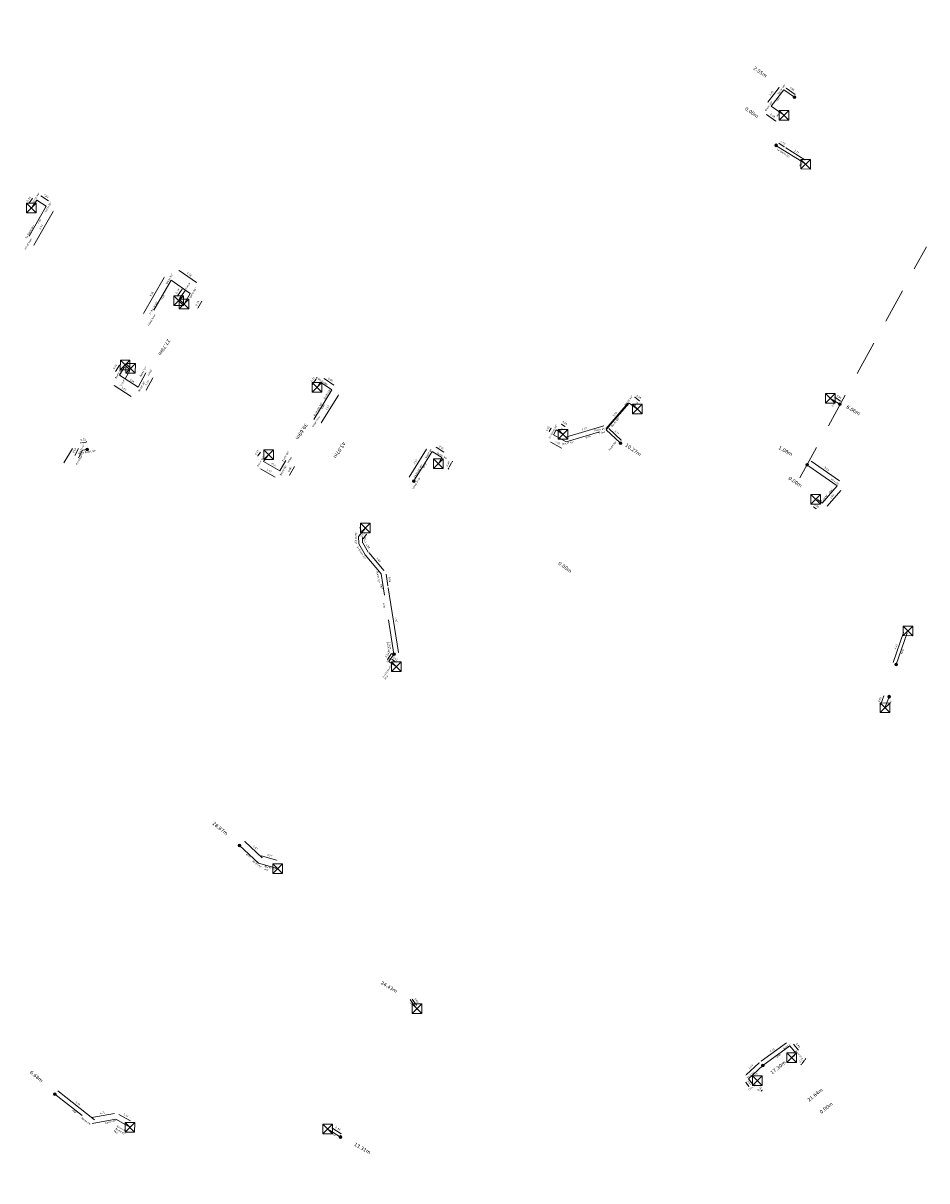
# Model space of a CAD drawing. Header units: inches. Extents: x 0 to 191500, y 0 to 342750.
# Tile 138 of 256: x 187051 to 187116, y 331186 to 331270. Entities that reach past the tile are written whole.
import ezdxf

# ---------------------------------------------------------------- set-up
doc = ezdxf.new("R2010")
doc.units = ezdxf.units.IN
doc.header["$MEASUREMENT"] = 0
doc.linetypes.add('RI-HWA_KOLKAANSLUITING', pattern=[4.3, 2.5, -1.8])
doc.linetypes.add('RI-VWA_HUISAANSLUITING', pattern=[6.1, 2.5, -1.8, 0, -1.8])
doc.layers.get('0').update_dxf_attribs({"lineweight": 20})
for name, color, linetype, lineweight in [('ECW', 150, 'Continuous', 20), ('N-WE-RI-HWA-MAATVOERING-T25', 151, 'Continuous', 20), ('N-WE-RI-HWA_KOLK-S', 150, 'Continuous', 20), ('N-WE-RI-HWA_KOLKAANSLUITING_PVC_160-G', 150, 'RI-HWA_KOLKAANSLUITING', 20), ('N-WE-RI-INLAAT', 7, 'Continuous', 20), ('N-WE-RI-VWA_HUISAANSLUITING', 20, 'RI-VWA_HUISAANSLUITING', 20), ('Tekst algemeen', 7, 'Continuous', 20)]:
    doc.layers.add(name, color=color, linetype=linetype, lineweight=lineweight)
doc.styles.add('CT_m_1_100_2.5mm', font='verdana.ttf', dxfattribs={"height": 0.25})
doc.styles.add('CT_m_1_50_2.5mm', font='verdana.ttf', dxfattribs={"height": 0.125})
picture_1 = doc.add_image_def('image1.ecw', size_in_pixel=(220000, 285000))

# ---------------------------------------------------------------- blocks, each defined once
blk = doc.blocks.new('A$C2C270354')
h = blk.add_hatch(color=256)
h.dxf.hatch_style = 1
edge = h.paths.add_edge_path()
edge.add_arc((0, 0), 0.1, 0, 360)
blk.add_circle((0, 0), 0.1)

msp = doc.modelspace()

# ---------------------------------------------------------------- linework, layer by layer
at = {"layer": 'N-WE-RI-HWA-MAATVOERING-T25'}
for p, q in [((187104.2696, 331264.26148), (187105.09033, 331265.31712)), ((187106.25059, 331264.81581), (187105.59451, 331265.26839)), ((187104.84916, 331262.89111), (187104.1717, 331263.37586)), ((187105.06811, 331261.29854), (187105.45599, 331261.04127)), ((187105.57247, 331260.95592), (187106.94691, 331260.09342)), ((187052.34534, 331257.13819), (187051.7821, 331257.50012)), ((187050.95067, 331256.99032), (187051.18344, 331257.31715)), ((187051.27093, 331253.92803), (187052.67682, 331256.37573)), ((187059.19689, 331249.00012), (187060.69554, 331251.60948)), ((187061.76524, 331252.10932), (187063.02633, 331251.23586)), ((187061.65956, 331250.27249), (187061.99796, 331250.76044)), ((187063.40302, 331249.88601), (187063.11509, 331249.38839)), ((187057.46489, 331245.28482), (187057.17735, 331244.81875)), ((187059.39892, 331243.46776), (187059.87736, 331244.35119)), ((187071.65682, 331244.26735), (187071.48251, 331244.01418)), ((187071.69935, 331244.32912), (187071.74189, 331244.39089)), ((187072.93917, 331243.83735), (187072.24303, 331244.30667)), ((187057.07276, 331243.79802), (187058.30485, 331243.01875)), ((187071.43998, 331243.95241), (187071.39744, 331243.89063)), ((187072.03416, 331241.10549), (187073.27186, 331243.11316)), ((187092.60851, 331240.70097), (187094.16519, 331242.52683)), ((187094.66435, 331242.95677), (187095.01019, 331242.7)), ((187109.10591, 331242.96011), (187109.52657, 331242.68824)), ((187088.62371, 331240.7231), (187088.49742, 331240.48822)), ((187089.37649, 331241.02516), (187089.61929, 331240.85824)), ((187092.44021, 331240.90549), (187089.69396, 331240.08636)), ((187092.79679, 331240.69531), (187093.69753, 331239.8664)), ((187054.51422, 331239.25374), (187054.24422, 331238.7557)), ((187054.68327, 331239.67094), (187054.65362, 331239.66635)), ((187055.04025, 331239.72615), (187054.71292, 331239.67552)), ((187055.0699, 331239.73074), (187055.09955, 331239.73532)), ((187078.38091, 331237.19283), (187079.62471, 331239.2104)), ((187080.32304, 331239.34944), (187080.88896, 331238.98869)), ((187089.38898, 331239.29072), (187088.59872, 331239.72099)), ((187067.44431, 331238.73363), (187067.63946, 331238.98971)), ((187081.26993, 331237.9014), (187081.44061, 331238.21458)), ((187081.4765, 331238.28043), (187081.51239, 331238.34629)), ((187107.39576, 331238.35524), (187109.44489, 331236.91845)), ((187068.70091, 331237.19334), (187067.64393, 331237.79495)), ((187070.09551, 331237.95327), (187069.74549, 331237.33685)), ((187081.23404, 331237.83555), (187081.19815, 331237.76969)), ((187108.55182, 331235.10589), (187109.54723, 331236.22988)), ((187107.57888, 331235.05432), (187107.77357, 331234.90469)), ((187075.01917, 331232.46025), (187074.99975, 331232.84077)), ((187075.42955, 331231.77031), (187075.03567, 331232.44914)), ((187075.05089, 331232.74161), (187075.30932, 331233.06741)), ((187076.54867, 331230.45874), (187075.49271, 331231.72552)), ((187076.8427, 331229.35069), (187076.71002, 331230.18301)), ((187077.60609, 331224.54593), (187076.86321, 331229.20211)), ((187113.32231, 331223.81697), (187114.08037, 331225.96826)), ((187077.10048, 331224.45223), (187076.81381, 331224.03584)), ((187077.13138, 331224.04834), (187077.42201, 331223.83275)), ((187112.65978, 331221.40025), (187112.41518, 331220.73806)), ((187066.51647, 331210.9019), (187067.77333, 331209.72135)), ((187067.72786, 331209.85199), (187068.81036, 331209.5506)), ((187078.90772, 331199.0691), (187078.59443, 331199.50931)), ((187103.79725, 331195.03025), (187105.62626, 331196.35827)), ((187106.13603, 331196.26362), (187106.47721, 331195.84036)), ((187103.64603, 331194.91708), (187102.71339, 331194.04829)), ((187106.69561, 331194.8194), (187106.64821, 331194.76127)), ((187106.92644, 331195.10246), (187106.74301, 331194.87752)), ((187106.97384, 331195.16058), (187107.02123, 331195.21871)), ((187102.67669, 331193.50986), (187102.91392, 331193.20095)), ((187053.00626, 331192.88747), (187055.67295, 331190.80738)), ((187103.78918, 331192.86293), (187103.8744, 331192.94911)), ((187055.45694, 331190.97942), (187057.09341, 331191.26945)), ((187057.42863, 331191.19149), (187058.2651, 331190.72477)), ((187072.80466, 331190.21473), (187073.47564, 331189.80068))]:
    msp.add_line(p, q, dxfattribs=at)
for points in [[(187105.08046, 331265.32479), (187105.1002, 331265.30944), (187105.13636, 331265.37633)], [(187105.6016, 331265.27867), (187105.58741, 331265.2581), (187105.53277, 331265.31097)], [(187104.25973, 331264.26915), (187104.27947, 331264.2538), (187104.22357, 331264.20227)], [(187106.25769, 331264.8261), (187106.24349, 331264.80553), (187106.31233, 331264.77323)], [(187104.17897, 331263.38602), (187104.16443, 331263.36569), (187104.11071, 331263.4195)], [(187104.85644, 331262.90127), (187104.84189, 331262.88094), (187104.91016, 331262.84747)], [(187105.07502, 331261.30896), (187105.0612, 331261.28812), (187105.00561, 331261.33999)], [(187105.4629, 331261.05168), (187105.44908, 331261.03085), (187105.5185, 331260.99981)], [(187105.57911, 331260.96651), (187105.56583, 331260.94533), (187105.50894, 331260.99579)], [(187106.95355, 331260.10401), (187106.94026, 331260.08284), (187107.01044, 331260.05356)], [(187051.78886, 331257.51064), (187051.77534, 331257.4896), (187051.719, 331257.54066)], [(187050.94048, 331256.99757), (187050.96085, 331256.98307), (187050.90716, 331256.92923)], [(187051.17326, 331257.32441), (187051.19362, 331257.3099), (187051.22695, 331257.37824)], [(187052.3521, 331257.14871), (187052.33859, 331257.12768), (187052.40844, 331257.09765)], [(187052.66598, 331256.38196), (187052.68766, 331256.36951), (187052.71417, 331256.44077)], [(187051.26009, 331253.93426), (187051.28177, 331253.92181), (187051.23358, 331253.863)], [(187060.6847, 331251.61571), (187060.70638, 331251.60325), (187060.73289, 331251.67452)], [(187061.77236, 331252.11959), (187061.75812, 331252.09904), (187061.70358, 331252.15202)], [(187061.98769, 331250.76756), (187062.00823, 331250.75331), (187062.0407, 331250.82207)], [(187063.03345, 331251.24614), (187063.01921, 331251.22558), (187063.08799, 331251.19316)], [(187061.64929, 331250.27962), (187061.66983, 331250.26537), (187061.61682, 331250.21087)], [(187063.3922, 331249.89227), (187063.41384, 331249.87975), (187063.44058, 331249.95093)], [(187063.10427, 331249.39465), (187063.12591, 331249.38213), (187063.07753, 331249.32348)], [(187059.18605, 331249.00635), (187059.20773, 331248.9939), (187059.15954, 331248.93509)], [(187057.45425, 331245.29138), (187057.47553, 331245.27825), (187057.50427, 331245.34865)], [(187057.16672, 331244.82531), (187057.18799, 331244.81219), (187057.13797, 331244.75492)], [(187059.86637, 331244.35714), (187059.88836, 331244.34524), (187059.91308, 331244.41714)], [(187071.68906, 331244.33621), (187071.70965, 331244.32203), (187071.65682, 331244.26735)], [(187072.25002, 331244.31704), (187072.23605, 331244.29631), (187072.18085, 331244.3486)], [(187057.07944, 331243.80859), (187057.06608, 331243.78746), (187057.00937, 331243.83811)], [(187059.38792, 331243.47371), (187059.40991, 331243.4618), (187059.3632, 331243.40181)], [(187071.42968, 331243.95949), (187071.45027, 331243.94532), (187071.48251, 331244.01418)], [(187072.94616, 331243.84772), (187072.93218, 331243.82699), (187073.00136, 331243.79543)], [(187058.31154, 331243.02932), (187058.29817, 331243.00819), (187058.36824, 331242.97866)], [(187073.26122, 331243.11972), (187073.2825, 331243.1066), (187073.31122, 331243.17701)], [(187094.15568, 331242.53494), (187094.17471, 331242.51872), (187094.21385, 331242.5839)], [(187094.6718, 331242.96681), (187094.65689, 331242.94673), (187094.60413, 331243.00148)], [(187095.01764, 331242.71004), (187095.00274, 331242.68997), (187095.07041, 331242.6553)], [(187109.1127, 331242.97061), (187109.09913, 331242.94961), (187109.04292, 331243.00082)], [(187109.53336, 331242.69874), (187109.51979, 331242.67774), (187109.58956, 331242.64753)], [(187072.02352, 331241.11205), (187072.0448, 331241.09893), (187071.99481, 331241.04165)], [(187088.6127, 331240.72902), (187088.63472, 331240.71718), (187088.65923, 331240.78916)], [(187089.38358, 331241.03546), (187089.36941, 331241.01486), (187089.31469, 331241.06765)], [(187089.62637, 331240.86854), (187089.61221, 331240.84794), (187089.68109, 331240.81575)], [(187092.43664, 331240.91747), (187092.44379, 331240.89351), (187092.51208, 331240.92693)], [(187092.599, 331240.70908), (187092.61802, 331240.69287), (187092.55985, 331240.6439)], [(187092.80526, 331240.70451), (187092.78833, 331240.68611), (187092.74161, 331240.7461)], [(187088.48641, 331240.49414), (187088.50842, 331240.4823), (187088.4619, 331240.42216)], [(187089.69038, 331240.09834), (187089.69753, 331240.07438), (187089.62208, 331240.06493)], [(187093.706, 331239.8756), (187093.68907, 331239.8572), (187093.75272, 331239.81562)], [(187054.50982, 331239.25612), (187054.51861, 331239.25135), (187054.52851, 331239.28011)], [(187054.6825, 331239.67588), (187054.68403, 331239.66599), (187054.71292, 331239.67552)], [(187055.06914, 331239.73568), (187055.07066, 331239.7258), (187055.04025, 331239.72615)], [(187067.62952, 331238.99728), (187067.6494, 331238.98213), (187067.68492, 331239.04936)], [(187079.61407, 331239.21696), (187079.63536, 331239.20384), (187079.66407, 331239.27424)], [(187080.32976, 331239.35998), (187080.31632, 331239.3389), (187080.25979, 331239.38975)], [(187088.6047, 331239.73197), (187088.59275, 331239.71001), (187088.53285, 331239.75686)], [(187089.39496, 331239.3017), (187089.38301, 331239.27974), (187089.45485, 331239.25486)], [(187054.23983, 331238.75808), (187054.24862, 331238.75332), (187054.22993, 331238.72932)], [(187067.43436, 331238.7412), (187067.45425, 331238.72605), (187067.39885, 331238.67398)], [(187080.89568, 331238.99923), (187080.88224, 331238.97815), (187080.9522, 331238.94838)], [(187081.46553, 331238.28642), (187081.48748, 331238.27445), (187081.44061, 331238.21458)], [(187107.40294, 331238.36547), (187107.38859, 331238.345), (187107.33435, 331238.3983)], [(187067.65011, 331237.80581), (187067.63775, 331237.78408), (187067.57875, 331237.83205)], [(187070.08464, 331237.95944), (187070.10637, 331237.9471), (187070.13254, 331238.01849)], [(187081.22307, 331237.84153), (187081.24502, 331237.82957), (187081.26993, 331237.9014)], [(187068.70709, 331237.20421), (187068.69473, 331237.18248), (187068.76609, 331237.15625)], [(187069.73462, 331237.34302), (187069.75636, 331237.33067), (187069.70846, 331237.27163)], [(187078.37027, 331237.19938), (187078.39155, 331237.18627), (187078.34156, 331237.12898)], [(187109.45207, 331236.92869), (187109.43771, 331236.90822), (187109.5063, 331236.87539)], [(187109.53787, 331236.23816), (187109.55659, 331236.22159), (187109.59696, 331236.28602)], [(187107.58649, 331235.06423), (187107.57126, 331235.04441), (187107.51941, 331235.10002)], [(187107.78118, 331234.9146), (187107.76595, 331234.89478), (187107.83303, 331234.85899)], [(187108.54246, 331235.11418), (187108.56118, 331235.0976), (187108.50209, 331235.04974)], [(187075.01223, 331232.84141), (187074.98727, 331232.84014), (187074.99593, 331232.91567)], [(187075.04649, 331232.45542), (187075.02486, 331232.44287), (187074.99803, 331232.51401)], [(187075.0411, 331232.74938), (187075.06068, 331232.73384), (187075.00428, 331232.68285)], [(187075.03166, 331232.46089), (187075.00669, 331232.45961), (187075.023, 331232.38535)], [(187075.29952, 331233.07517), (187075.31911, 331233.05964), (187075.35593, 331233.12616)], [(187075.44036, 331231.77658), (187075.41873, 331231.76403), (187075.46719, 331231.70544)], [(187075.50231, 331231.73353), (187075.48311, 331231.71752), (187075.44469, 331231.78313)], [(187076.55827, 331230.46674), (187076.53907, 331230.45074), (187076.59669, 331230.40113)], [(187076.72237, 331230.18498), (187076.69768, 331230.18104), (187076.69822, 331230.25707)], [(187076.85504, 331229.35265), (187076.83035, 331229.34872), (187076.85451, 331229.27662)], [(187076.87555, 331229.20408), (187076.85086, 331229.20014), (187076.85139, 331229.27617)], [(187114.06858, 331225.97241), (187114.09216, 331225.9641), (187114.1053, 331226.03899)], [(187076.80352, 331224.04293), (187076.82411, 331224.02875), (187076.77128, 331223.97406)], [(187077.13883, 331224.05838), (187077.12393, 331224.0383), (187077.07114, 331224.09303)], [(187077.09018, 331224.45931), (187077.11078, 331224.44514), (187077.14301, 331224.514)], [(187077.61844, 331224.5479), (187077.59375, 331224.54396), (187077.61791, 331224.47187)], [(187077.42946, 331223.84279), (187077.41456, 331223.82271), (187077.48225, 331223.78807)], [(187113.31052, 331223.82113), (187113.3341, 331223.81282), (187113.29739, 331223.74624)], [(187112.64806, 331221.40458), (187112.67151, 331221.39592), (187112.68577, 331221.47061)], [(187112.40345, 331220.74239), (187112.4269, 331220.73373), (187112.38919, 331220.6677)], [(187066.52502, 331210.91101), (187066.50791, 331210.89278), (187066.4618, 331210.95324)], [(187067.73121, 331209.86404), (187067.72451, 331209.83995), (187067.65561, 331209.87211)], [(187067.78188, 331209.73046), (187067.76477, 331209.71224), (187067.82799, 331209.67)], [(187068.81372, 331209.56264), (187068.80701, 331209.53856), (187068.88262, 331209.53048)], [(187078.60461, 331199.51656), (187078.58424, 331199.50206), (187078.55094, 331199.57042)], [(187078.91791, 331199.07634), (187078.89754, 331199.06185), (187078.95121, 331199.00799)], [(187105.61892, 331196.36839), (187105.63361, 331196.34816), (187105.68695, 331196.40234)], [(187106.14577, 331196.27147), (187106.1263, 331196.25578), (187106.08897, 331196.32202)], [(187106.48694, 331195.8482), (187106.46747, 331195.83251), (187106.52427, 331195.78196)], [(187103.63751, 331194.92622), (187103.65455, 331194.90793), (187103.70091, 331194.9682)], [(187103.78991, 331195.04036), (187103.80459, 331195.02014), (187103.73656, 331194.98618)], [(187106.68593, 331194.8273), (187106.7053, 331194.8115), (187106.74301, 331194.87752)], [(187106.96415, 331195.16848), (187106.98352, 331195.15268), (187106.92644, 331195.10246)], [(187102.70487, 331194.05743), (187102.72191, 331194.03914), (187102.65852, 331193.99716)], [(187102.6866, 331193.51747), (187102.66678, 331193.50224), (187102.63101, 331193.56934)], [(187102.92383, 331193.20856), (187102.90401, 331193.19333), (187102.9596, 331193.14146)], [(187053.00934, 331192.89142), (187053.00319, 331192.88353), (187052.98261, 331192.90592)], [(187103.78029, 331192.87172), (187103.79807, 331192.85414), (187103.73645, 331192.8096)], [(187103.86551, 331192.9579), (187103.88329, 331192.94032), (187103.92714, 331193.00244)], [(187055.45607, 331190.98434), (187055.45782, 331190.9745), (187055.4274, 331190.97418)], [(187055.67603, 331190.81132), (187055.66988, 331190.80343), (187055.69661, 331190.78892)], [(187057.09254, 331191.27438), (187057.09428, 331191.26453), (187057.12295, 331191.27469)], [(187057.43106, 331191.19586), (187057.42619, 331191.18713), (187057.40243, 331191.20611)], [(187058.26754, 331190.72913), (187058.26266, 331190.7204), (187058.2913, 331190.71015)], [(187072.81122, 331190.22537), (187072.79809, 331190.20409), (187072.74083, 331190.25411)], [(187073.4822, 331189.81132), (187073.46908, 331189.79005), (187073.53947, 331189.7613)]]:
    msp.add_solid(points, dxfattribs=at)
at = {"layer": 'N-WE-RI-HWA_KOLK-S'}
for p, q in [((187105.08452, 331263.66797, 54.071), (187105.08303, 331262.97152, 54.071)), ((187105.08303, 331262.97152, 54.071), (187105.78097, 331263.66648, 54.071)), ((187105.08452, 331263.66797, 54.071), (187105.77948, 331262.97003, 54.071)), ((187105.78097, 331263.66648, 54.071), (187105.08452, 331263.66797, 54.071)), ((187105.77948, 331262.97003, 54.071), (187105.78097, 331263.66648, 54.071)), ((187105.08303, 331262.97152, 54.071), (187105.77948, 331262.97003, 54.071)), ((187106.65412, 331260.13238, 54.074), (187106.65262, 331259.43592, 54.074)), ((187106.65262, 331259.43592, 54.074), (187107.35057, 331260.13088, 54.074)), ((187106.65412, 331260.13238, 54.074), (187107.34908, 331259.43443, 54.074)), ((187107.35057, 331260.13088, 54.074), (187106.65412, 331260.13238, 54.074)), ((187107.34908, 331259.43443, 54.074), (187107.35057, 331260.13088, 54.074)), ((187106.65262, 331259.43592, 54.074), (187107.34908, 331259.43443, 54.074)), ((187050.74552, 331256.96197, 53.571), (187050.74403, 331256.26552, 53.571)), ((187050.74403, 331256.26552, 53.571), (187051.44197, 331256.96048, 53.571)), ((187050.74552, 331256.96197, 53.571), (187051.44048, 331256.26403, 53.571)), ((187051.44197, 331256.96048, 53.571), (187050.74552, 331256.96197, 53.571)), ((187051.44048, 331256.26403, 53.571), (187051.44197, 331256.96048, 53.571)), ((187050.74403, 331256.26552, 53.571), (187051.44048, 331256.26403, 53.571)), ((187061.39552, 331250.29097, 53.566), (187061.39403, 331249.59452, 53.566)), ((187061.39403, 331249.59452, 53.566), (187062.09197, 331250.28948, 53.566)), ((187061.39552, 331250.29097, 53.566), (187062.09048, 331249.59303, 53.566)), ((187062.09197, 331250.28948, 53.566), (187061.39552, 331250.29097, 53.566)), ((187061.78352, 331250.04697, 53.579), (187061.78203, 331249.35052, 53.579)), ((187061.78203, 331249.35052, 53.579), (187062.47997, 331250.04548, 53.579)), ((187061.78352, 331250.04697, 53.579), (187062.47848, 331249.34903, 53.579)), ((187062.47997, 331250.04548, 53.579), (187061.78352, 331250.04697, 53.579)), ((187062.09048, 331249.59303, 53.566), (187062.09197, 331250.28948, 53.566)), ((187062.47848, 331249.34903, 53.579), (187062.47997, 331250.04548, 53.579)), ((187061.39403, 331249.59452, 53.566), (187062.09048, 331249.59303, 53.566)), ((187061.78203, 331249.35052, 53.579), (187062.47848, 331249.34903, 53.579)), ((187057.52752, 331245.64497, 53.559), (187057.52603, 331244.94852, 53.559)), ((187057.52603, 331244.94852, 53.559), (187058.22397, 331245.64348, 53.559)), ((187057.52603, 331244.94852, 53.559), (187058.22248, 331244.94703, 53.559)), ((187057.52752, 331245.64497, 53.559), (187058.22248, 331244.94703, 53.559)), ((187058.22397, 331245.64348, 53.559), (187057.52752, 331245.64497, 53.559)), ((187057.91352, 331245.39597, 53.55), (187057.91203, 331244.69952, 53.55)), ((187057.91203, 331244.69952, 53.55), (187058.60997, 331245.39448, 53.55)), ((187057.91352, 331245.39597, 53.55), (187058.60848, 331244.69803, 53.55)), ((187058.60997, 331245.39448, 53.55), (187057.91352, 331245.39597, 53.55)), ((187058.22248, 331244.94703, 53.559), (187058.22397, 331245.64348, 53.559)), ((187058.60848, 331244.69803, 53.55), (187058.60997, 331245.39448, 53.55)), ((187057.91203, 331244.69952, 53.55), (187058.60848, 331244.69803, 53.55)), ((187071.37652, 331244.01497, 53.564), (187071.37503, 331243.31852, 53.564)), ((187071.37503, 331243.31852, 53.564), (187072.07297, 331244.01348, 53.564)), ((187071.37503, 331243.31852, 53.564), (187072.07148, 331243.31703, 53.564)), ((187071.37652, 331244.01497, 53.564), (187072.07148, 331243.31703, 53.564)), ((187072.07297, 331244.01348, 53.564), (187071.37652, 331244.01497, 53.564)), ((187072.07148, 331243.31703, 53.564), (187072.07297, 331244.01348, 53.564)), ((187108.44652, 331243.24097, 53.929), (187108.44503, 331242.54452, 53.929)), ((187108.44503, 331242.54452, 53.929), (187109.14297, 331243.23948, 53.929)), ((187108.44652, 331243.24097, 53.929), (187109.14148, 331242.54303, 53.929)), ((187109.14297, 331243.23948, 53.929), (187108.44652, 331243.24097, 53.929)), ((187109.14148, 331242.54303, 53.929), (187109.14297, 331243.23948, 53.929)), ((187094.50552, 331242.45997, 53.903), (187094.50403, 331241.76352, 53.903)), ((187094.50403, 331241.76352, 53.903), (187095.20197, 331242.45848, 53.903)), ((187094.50552, 331242.45997, 53.903), (187095.20048, 331241.76203, 53.903)), ((187095.20197, 331242.45848, 53.903), (187094.50552, 331242.45997, 53.903)), ((187095.20048, 331241.76203, 53.903), (187095.20197, 331242.45848, 53.903)), ((187108.44503, 331242.54452, 53.929), (187109.14148, 331242.54303, 53.929)), ((187094.50403, 331241.76352, 53.903), (187095.20048, 331241.76203, 53.903)), ((187089.12952, 331240.62597, 53.656), (187089.12803, 331239.92952, 53.656)), ((187089.12803, 331239.92952, 53.656), (187089.82597, 331240.62448, 53.656)), ((187089.12803, 331239.92952, 53.656), (187089.82448, 331239.92803, 53.656)), ((187089.12952, 331240.62597, 53.656), (187089.82448, 331239.92803, 53.656)), ((187089.82597, 331240.62448, 53.656), (187089.12952, 331240.62597, 53.656)), ((187089.82448, 331239.92803, 53.656), (187089.82597, 331240.62448, 53.656)), ((187067.88337, 331239.17074, 53.542), (187067.88187, 331238.47429, 53.542)), ((187067.88187, 331238.47429, 53.542), (187068.57982, 331239.16925, 53.542)), ((187067.88337, 331239.17074, 53.542), (187068.57832, 331238.4728, 53.542)), ((187068.57982, 331239.16925, 53.542), (187067.88337, 331239.17074, 53.542)), ((187068.57832, 331238.4728, 53.542), (187068.57982, 331239.16925, 53.542)), ((187067.88187, 331238.47429, 53.542), (187068.57832, 331238.4728, 53.542)), ((187080.13652, 331238.50797, 53.481), (187080.13503, 331237.81152, 53.481)), ((187080.13503, 331237.81152, 53.481), (187080.83297, 331238.50648, 53.481)), ((187080.13652, 331238.50797, 53.481), (187080.83148, 331237.81003, 53.481)), ((187080.83297, 331238.50648, 53.481), (187080.13652, 331238.50797, 53.481)), ((187080.83148, 331237.81003, 53.481), (187080.83297, 331238.50648, 53.481)), ((187080.13503, 331237.81152, 53.481), (187080.83148, 331237.81003, 53.481)), ((187107.37852, 331235.93697, 53.807), (187107.37703, 331235.24052, 53.807)), ((187107.37703, 331235.24052, 53.807), (187108.07497, 331235.93548, 53.807)), ((187107.37852, 331235.93697, 53.807), (187108.07348, 331235.23903, 53.807)), ((187108.07497, 331235.93548, 53.807), (187107.37852, 331235.93697, 53.807)), ((187108.07348, 331235.23903, 53.807), (187108.07497, 331235.93548, 53.807)), ((187107.37703, 331235.24052, 53.807), (187108.07348, 331235.23903, 53.807)), ((187074.87152, 331233.86997, 52.791), (187074.87003, 331233.17352, 52.791)), ((187074.87003, 331233.17352, 52.791), (187075.56797, 331233.86848, 52.791)), ((187074.87003, 331233.17352, 52.791), (187075.56648, 331233.17203, 52.791)), ((187074.87152, 331233.86997, 52.791), (187075.56648, 331233.17203, 52.791)), ((187075.56797, 331233.86848, 52.791), (187074.87152, 331233.86997, 52.791)), ((187075.56648, 331233.17203, 52.791), (187075.56797, 331233.86848, 52.791)), ((187114.03852, 331226.44797, 53.595), (187114.03703, 331225.75152, 53.595)), ((187114.03703, 331225.75152, 53.595), (187114.73497, 331226.44648, 53.595)), ((187114.03703, 331225.75152, 53.595), (187114.73348, 331225.75003, 53.595)), ((187114.03852, 331226.44797, 53.595), (187114.73348, 331225.75003, 53.595)), ((187114.73497, 331226.44648, 53.595), (187114.03852, 331226.44797, 53.595)), ((187114.73348, 331225.75003, 53.595), (187114.73497, 331226.44648, 53.595)), ((187077.11352, 331223.86997, 53.651), (187077.11203, 331223.17352, 53.651)), ((187077.11203, 331223.17352, 53.651), (187077.80997, 331223.86848, 53.651)), ((187077.11203, 331223.17352, 53.651), (187077.80848, 331223.17203, 53.651)), ((187077.11352, 331223.86997, 53.651), (187077.80848, 331223.17203, 53.651)), ((187077.80997, 331223.86848, 53.651), (187077.11352, 331223.86997, 53.651)), ((187077.80848, 331223.17203, 53.651), (187077.80997, 331223.86848, 53.651)), ((187112.38358, 331220.8904, 53.608), (187112.38208, 331220.19394, 53.608)), ((187112.38208, 331220.19394, 53.608), (187113.08003, 331220.8889, 53.608)), ((187112.38358, 331220.8904, 53.608), (187113.07853, 331220.19245, 53.608)), ((187113.08003, 331220.8889, 53.608), (187112.38358, 331220.8904, 53.608)), ((187113.07853, 331220.19245, 53.608), (187113.08003, 331220.8889, 53.608)), ((187112.38208, 331220.19394, 53.608), (187113.07853, 331220.19245, 53.608)), ((187068.52752, 331209.29097, 53.613), (187068.52603, 331208.59452, 53.613)), ((187068.52603, 331208.59452, 53.613), (187069.22397, 331209.28948, 53.613)), ((187068.52752, 331209.29097, 53.613), (187069.22248, 331208.59303, 53.613)), ((187069.22397, 331209.28948, 53.613), (187068.52752, 331209.29097, 53.613)), ((187069.22248, 331208.59303, 53.613), (187069.22397, 331209.28948, 53.613)), ((187068.52603, 331208.59452, 53.613), (187069.22248, 331208.59303, 53.613)), ((187078.60452, 331199.17797, 53.701), (187078.60303, 331198.48152, 53.701)), ((187078.60303, 331198.48152, 53.701), (187079.30097, 331199.17648, 53.701)), ((187078.60452, 331199.17797, 53.701), (187079.29948, 331198.48003, 53.701)), ((187079.30097, 331199.17648, 53.701), (187078.60452, 331199.17797, 53.701)), ((187079.29948, 331198.48003, 53.701), (187079.30097, 331199.17648, 53.701)), ((187078.60303, 331198.48152, 53.701), (187079.29948, 331198.48003, 53.701)), ((187105.65752, 331195.63997, 53.604), (187105.65603, 331194.94352, 53.604)), ((187105.65603, 331194.94352, 53.604), (187106.35397, 331195.63848, 53.604)), ((187105.65752, 331195.63997, 53.604), (187106.35248, 331194.94203, 53.604)), ((187106.35397, 331195.63848, 53.604), (187105.65752, 331195.63997, 53.604)), ((187106.35248, 331194.94203, 53.604), (187106.35397, 331195.63848, 53.604)), ((187105.65603, 331194.94352, 53.604), (187106.35248, 331194.94203, 53.604)), ((187103.16526, 331193.9714), (187103.16376, 331193.27495)), ((187103.16376, 331193.27495), (187103.86171, 331193.96991)), ((187103.16526, 331193.9714), (187103.86021, 331193.27345)), ((187103.86171, 331193.96991), (187103.16526, 331193.9714)), ((187103.86021, 331193.27345), (187103.86171, 331193.96991)), ((187103.16376, 331193.27495), (187103.86021, 331193.27345)), ((187057.86552, 331190.61197, 53.812), (187057.86403, 331189.91552, 53.812)), ((187057.86403, 331189.91552, 53.812), (187058.56197, 331190.61048, 53.812)), ((187057.86552, 331190.61197, 53.812), (187058.56048, 331189.91403, 53.812)), ((187058.56197, 331190.61048, 53.812), (187057.86552, 331190.61197, 53.812)), ((187058.56048, 331189.91403, 53.812), (187058.56197, 331190.61048, 53.812)), ((187057.86403, 331189.91552, 53.812), (187058.56048, 331189.91403, 53.812)), ((187072.14852, 331190.49097, 53.733), (187072.14703, 331189.79452, 53.733)), ((187072.14703, 331189.79452, 53.733), (187072.84497, 331190.48948, 53.733)), ((187072.14703, 331189.79452, 53.733), (187072.84348, 331189.79303, 53.733)), ((187072.14852, 331190.49097, 53.733), (187072.84348, 331189.79303, 53.733)), ((187072.84497, 331190.48948, 53.733), (187072.14852, 331190.49097, 53.733)), ((187072.84348, 331189.79303, 53.733), (187072.84497, 331190.48948, 53.733))]:
    msp.add_line(p, q, dxfattribs=at)
at = {"layer": 'N-WE-RI-HWA_KOLKAANSLUITING_PVC_160-G'}
msp.add_lwpolyline([(187106.59494, 331237.13529), (187115.72069, 331253.81447)], dxfattribs=at)
for points, elevation in [([(187108.91929, 331242.80952), (187109.46593, 331242.45623)], 53.929), ([(187107.84909, 331235.588), (187108.19123, 331235.32505), (187109.28609, 331236.56133), (187107.11414, 331238.08424)], 53.807), ([(187077.281, 331224.419), (187076.359, 331230.203), (187075.207, 331231.585), (187074.755, 331232.373), (187074.728, 331232.902), (187075.219, 331233.521)], 52.791), ([(187114.34171, 331225.95569), (187113.5338, 331223.66293)], 53.595), ([(187077.281, 331224.419), (187076.91196, 331223.87721), (187077.43066, 331223.52011)], 52.791), ([(187112.73106, 331220.54142), (187113.02764, 331221.34433)], 53.608), ([(187066.13681, 331210.60724), (187067.503, 331209.324), (187068.875, 331208.942)], 52.8346), ([(187078.84016, 331198.92895), (187078.43989, 331199.49138)], 53.701), ([(187072.61666, 331190.05289), (187073.4153, 331189.56008)], 53.733)]:
    msp.add_lwpolyline(points, dxfattribs=dict(at, elevation=elevation))
at = {"layer": 'N-WE-RI-HWA_KOLKAANSLUITING_PVC_160-G', "flags": 128}
msp.add_lwpolyline([(187103.39866, 331193.52503), (187103.20797, 331193.33219), (187102.87937, 331193.76007), (187103.92177, 331194.73111)], dxfattribs=at)
at = {"layer": 'N-WE-RI-HWA_KOLKAANSLUITING_PVC_160-G'}
for points in [[(187105.31039, 331263.40681, 54.071), (187104.51094, 331263.97884, 0), (187105.42373, 331265.15291, 0), (187106.20329, 331264.61516, 0)], [(187107.0016, 331259.7834, 54.074), (187106.718, 331259.98, 53.876), (187105.038, 331261.02, 53.886), (187104.85958, 331261.12829, 0)], [(187051.17313, 331256.7398, 53.571), (187051.49292, 331257.18882, 0), (187052.18254, 331256.74612, 0), (187050.70194, 331254.16835, 53.652)], [(187062.21157, 331249.82452, 53.579), (187062.57453, 331250.45184, 0), (187061.19065, 331251.41161, 0), (187059.6173, 331248.67218, 53.652)], [(187061.80437, 331250.08079, 53.566), (187062.22826, 331250.69199, 0)], [(187057.82887, 331245.14839, 53.559), (187057.46257, 331244.55466, 0), (187058.82141, 331243.69516, 0), (187059.37132, 331244.71054, 51.27947)], [(187058.21298, 331244.89984, 53.55), (187057.88127, 331244.28982, 0)], [(187071.80299, 331243.79352, 53.564), (187071.9773, 331244.04668, 0), (187072.79781, 331243.49351, 0), (187071.4814, 331241.35815, 53.652)], [(187094.853, 331242.111, 53.903), (187094.263, 331242.542, 53.589), (187092.925, 331240.984, 53.596), (187092.609, 331240.602, 53.237)], [(187089.46265, 331240.29135, 53.656), (187088.998, 331240.607, 53.396), (187088.797, 331240.242, 53.447), (187089.719, 331239.74, 53.402), (187092.609, 331240.602, 53.237)], [(187092.609, 331240.602, 53.237), (187093.62011, 331239.67152, 0.39997)], [(187054.498, 331238.584, 53.154), (187054.79656, 331239.13474, 0), (187055.1239, 331239.18537, 33.96205)], [(187080.56029, 331238.28815, 53.481), (187080.73097, 331238.60133, 0), (187080.03886, 331239.04319, 0), (187078.71635, 331236.89793, 53.652)], [(187068.14463, 331238.69903, 53.542), (187067.85854, 331238.32363, 0), (187069.04589, 331237.64784, 0), (187069.46997, 331238.39471, 51.22692)], [(187103.92177, 331194.73111, 0), (187105.87216, 331196.14726, 0), (187106.30747, 331195.60721, 0), (187106.12404, 331195.38227, 53.604)], [(187052.79, 331192.659, 52.859), (187055.504, 331190.542, 53.964), (187057.19955, 331190.8425, 0), (187058.08842, 331190.34654, 53.812)]]:
    msp.add_polyline3d(points, dxfattribs=at)
at = {"layer": 'N-WE-RI-VWA_HUISAANSLUITING', "flags": 128}
msp.add_lwpolyline([(187053.44686, 331238.23409), (187054.06489, 331239.25796)], dxfattribs=at)

# ---------------------------------------------------------------- block references
at = {"layer": 'N-WE-RI-INLAAT', "rotation": 0.06357443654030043}
for p in [(187106.20329, 331264.61516), (187104.87524, 331261.14344), (187109.46593, 331242.45623, 53.929), (187055.1239, 331239.18537, 33.96205), (187093.64473, 331239.64887, -0.88639), (187107.11414, 331238.08424, 53.807), (187078.71635, 331236.89793, 53.652), (187077.28181, 331224.41824, 52.7916), (187113.5338, 331223.66293, 53.595), (187113.02764, 331221.34433, 53.608), (187066.13681, 331210.60724, 52.8346), (187103.92177, 331194.73111), (187052.79, 331192.659, 52.859), (187073.4153, 331189.56008, 53.733)]:
    msp.add_blockref('A$C2C270354', p, dxfattribs=at)

# ---------------------------------------------------------------- texts
at = {"layer": 'N-WE-RI-HWA-MAATVOERING-T25', "char_height": 0.25, "attachment_point": 1, "style": 'CT_m_1_100_2.5mm'}
for s, insert, rotation in [('2.55m', (187103.34643, 331266.86083), 324.7539935), ('0.00m', (187102.73502, 331263.93469), 324.7539935), ('27.78m', (187061.1601, 331247.05345, 53.652), 237.3725625), ('6.06m', (187110.02434, 331242.39706), 330.7472715), ('39.69m', (187071.08462, 331240.97011), 237.3725625), ('43.07m', (187073.81334, 331239.63297), 237.3725625), ('10.27m', (187094.09191, 331239.65604), 324.7539935), ('1.08m', (187105.13291, 331239.46569), 330.7472715), ('0.00m', (187105.86871, 331237.25946), 325.7052832), ('0.00m', (187089.25306, 331231.11879), 324.7539935), ('28.87m', (187064.30636, 331212.34829), 320.7977838), ('24.43m', (187076.4238, 331200.83874), 329.7352732), ('17.30m', (187104.42447, 331194.26549), 38.7803108), ('6.68m', (187051.11981, 331194.37855), 320.7977838), ('21.64m', (187107.08601, 331192.29006), 38.7803108), ('0.00m', (187107.97836, 331191.42007), 38.7803108), ('13.31m', (187074.49624, 331189.18269), 329.7352732)]:
    msp.add_mtext_dynamic_manual_height_columns(s, width=2.0344691, gutter_width=0.25, heights=[0], dxfattribs=dict(at, insert=insert, rotation=rotation))
at = {"layer": 'N-WE-RI-HWA-MAATVOERING-T25', "char_height": 0.125, "attachment_point": 5, "style": 'CT_m_1_50_2.5mm'}
for s, insert, rotation in [('\\A1;1.49', (187104.52607, 331264.90894), 52.1359956), ('\\A1;0.95', (187106.03337, 331265.20276), 325.4019348), ('\\A1;0.98', (187104.62452, 331263.29293), 324.4149242), ('\\A1;0.62', (187105.37001, 331261.33266), 326.4446817), ('\\A1;1.77', (187106.35969, 331260.68402), 327.8906459), ('\\A1;0.55', (187050.90807, 331257.26697), 54.541141), ('\\A1;0.82', (187052.16971, 331257.4841), 327.276382), ('\\A1;2.97', (187051.80473, 331255.24903), 60.1282775), ('\\A1;1.68', (187062.50742, 331251.83377), 325.2928232), ('\\A1;0.74', (187061.66838, 331250.6277), 55.2573124), ('\\A1;3.16', (187059.77685, 331250.40207), 60.1297256), ('\\A1;0.73', (187063.09, 331249.73502), 59.9462075), ('\\A1;0.70', (187057.15501, 331245.15427), 58.3276207), ('\\A1;1.16', (187059.46673, 331244.0023), 61.5609844), ('\\A1;0.31', (187071.4088, 331244.25152), 55.4512787), ('\\A1;0.99', (187072.70021, 331244.23385), 326.0128929), ('\\A1;1.61', (187057.793, 331243.57313), 327.6876427), ('\\A1;0.58', (187094.95414, 331242.98581), 323.4088594), ('\\A1;0.65', (187109.42219, 331242.9881), 327.1258432), ('\\A1;2.51', (187072.48676, 331242.21182), 58.3468485), ('\\A1;2.55', (187093.23823, 331241.74061), 49.5498426), ('\\A1;0.42', (187088.38855, 331240.69816), 61.7326454), ('\\A1;0.45', (187089.60847, 331241.10254), 325.4918064), ('\\A1;3.02', (187091.01126, 331240.68308), 16.6082582), ('\\A1;0.33', (187054.84673, 331239.89385), 8.7924446), ('\\A1;1.37', (187093.37942, 331240.42457), 317.3780394), ('\\A1;0.63', (187054.20752, 331239.0978), 61.5375515), ('\\A1;0.47', (187067.38664, 331238.97997), 52.6894891), ('\\A1;0.82', (187080.71139, 331239.3344), 327.4845099), ('\\A1;1.05', (187089.08719, 331239.67728), 331.433098), ('\\A1;2.52', (187078.83656, 331238.3041), 58.3468485), ('\\A1;0.36', (187081.18378, 331238.15145), 61.4101133), ('\\A1;1.37', (187068.26903, 331237.66388), 330.3527274), ('\\A1;0.86', (187069.75, 331237.74187), 60.4115183), ('\\A1;2.65', (187108.53245, 331237.79676), 324.9630017), ('\\A1;1.65', (187108.9036, 331235.79712), 48.4716627), ('\\A1;0.40', (187107.79516, 331235.13426), 322.4557427), ('\\A1;0.57', (187075.02719, 331233.0258), 51.5780262), ('\\A1;0.53', (187075.20451, 331232.66047), 272.9218238), ('\\A1;0.94', (187075.40143, 331232.20768), 300.1231502), ('\\A1;1.80', (187076.17129, 331231.21767), 309.8137259), ('\\A1;0.99', (187076.96911, 331229.79757), 279.0570481), ('\\A1;4.87', (187077.42826, 331226.90491), 279.0650228), ('\\A1;2.43', (187113.51714, 331224.95752), 70.5887617), ('\\A1;0.66', (187076.79638, 331224.35471), 55.4541299), ('\\A1;0.51', (187077.39298, 331224.09731), 323.4319599), ('\\A1;0.86', (187112.35356, 331221.13709), 69.7265271), ('\\A1;1.87', (187067.27913, 331210.45453), 316.7932843), ('\\A1;1.27', (187068.32045, 331209.88569), 344.4414332), ('\\A1;0.69', (187078.9101, 331199.40238), 305.4390738), ('\\A1;2.41', (187104.5993, 331195.84914), 35.9829202), ('\\A1;0.69', (187106.45858, 331196.17448), 308.8703614), ('\\A1;1.43', (187103.04659, 331194.62559), 42.970121), ('\\A1;0.29', (187106.68336, 331195.11342), 50.804159), ('\\A1;0.54', (187102.95011, 331193.47428), 307.522567), ('\\A1;0.27', (187103.69292, 331193.04335), 45.320869), ('\\A1;3.44', (187054.45973, 331192.00142), 322.0447191), ('\\A1;1.72', (187056.24177, 331191.3129), 10.0502727), ('\\A1;1.02', (187057.92679, 331191.13718), 330.839768), ('\\A1;0.94', (187073.24265, 331190.17381), 328.3223083)]:
    msp.add_mtext(s, dxfattribs=dict(at, insert=insert, rotation=rotation))
at = {"layer": 'Tekst algemeen', "attachment_point": 1, "style": 'CT_m_1_50_2.5mm'}
for s, width, insert, char_height, rotation in [('Bocht 90%%D', 1.2541078, (187104.97273, 331264.87631), 0.125, 54.7543092), ('Bocht 90%%D', 1.2541078, (187104.05849, 331263.67693), 0.125, 54.7543092), ('%%C160', 0.7120247, (187104.88059, 331264.34821), 0.1, 51.9022151), ('Mof', 1.2541078, (187104.8803, 331263.2597), 0.125, 54.7543092), ('2x Bocht 90%%D', 1.2541078, (187104.9792, 331260.93632), 0.125, 326.2288492), ('Mof', 1.2541078, (187106.51328, 331259.66133), 0.125, 54.7543092), ('Bocht 90%%D', 1.2541078, (187051.16915, 331257.03586), 0.125, 58.6168532), ('Bocht 90%%D', 1.2541078, (187052.04519, 331256.36673), 0.125, 58.6168532), ('%%C160', 0.7120247, (187051.54334, 331255.52555), 0.1, 58.5524225), ('2x Bocht 90%%D', 1.2541078, (187050.65876, 331254.46291, 0.02546), 0.125, 58.6168532), ('Inlaat boor', 1.2541078, (187050.574, 331253.66564, 0.02546), 0.125, 58.6168532), ('Bocht 90%%D', 1.2541078, (187060.7924, 331251.17564), 0.125, 58.6168532), ('T stuk', 1.2541078, (187062.19565, 331250.78397), 0.125, 58.6168532), ('Bocht 90%%D', 1.2541078, (187062.49657, 331250.16103), 0.125, 58.6168532), ('%%C160', 0.7120247, (187060.4775, 331250.04597), 0.1, 58.5524225), ('2x Bocht 90%%D', 1.2541078, (187059.57236, 331248.96783, 0.02546), 0.125, 58.6168532), ('Inlaat boor', 1.2541078, (187059.48759, 331248.17056, 0.02546), 0.125, 58.6168532), ('Bocht 90%%D', 1.2541078, (187057.1201, 331244.34651), 0.125, 58.6168532), ('Bocht 90%%D', 1.2541078, (187058.90758, 331244.48858), 0.125, 58.6168532), ('Inlaat ', 1.2541078, (187059.46677, 331244.57386, -0.0541), 0.125, 58.6168532), ('T stuk', 1.2541078, (187057.48047, 331243.79272), 0.125, 58.6168532), ('%%C160', 0.7120247, (187058.26295, 331244.27898), 0.1, 326.05859), ('Bocht 90%%D', 1.2541078, (187058.79926, 331243.40893), 0.125, 58.6168532), ('Bocht 90%%D', 1.2541078, (187071.8386, 331244.35763), 0.125, 326.7202139), ('Bocht 90%%D', 1.2541078, (187072.18091, 331242.86297), 0.125, 58.6168532), ('2x Bocht 90%%D', 1.2541078, (187071.44574, 331241.64984), 0.125, 58.6168532), ('%%C160', 0.7120247, (187072.0123, 331242.14071), 0.1, 58.5524225), ('Bocht 90%%D', 1.2541078, (187093.91505, 331242.43875), 0.125, 50.4587053), ('Mof', 1.2541078, (187094.62813, 331242.39146), 0.125, 54.7543092), ('%%C160', 0.7120247, (187108.87422, 331242.31436), 0.1, 59.4888667), ('Inlaat boor', 1.2541078, (187071.36098, 331240.85257), 0.125, 58.6168532), ('2x Bocht 90%%D', 1.2541078, (187088.43809, 331240.02967), 0.125, 60.8112959), ('Mof', 1.2541078, (187089.21395, 331240.51785), 0.125, 54.7543092), ('Bocht 45%%D', 1.2541078, (187091.73469, 331240.62965), 0.125, 9.040414), ('Bocht 90%%D', 1.2541078, (187092.94747, 331240.88314), 0.125, 50.4587053), ('%%C160', 0.7120247, (187091.0968, 331240.08341), 0.1, 17.2937193), ('T stuk', 1.2541078, (187092.0231, 331240.39538), 0.125, 15.9312779), ('Bocht 45%%D', 1.2541078, (187054.47157, 331238.87313), 0.125, 62.5886735), ('Bocht 90%%D', 1.2541078, (187054.94749, 331239.044), 0.125, 8.301259), ('Bocht 90%%D', 1.2541078, (187079.52596, 331238.59524), 0.125, 58.6168532), ('Bocht 45%%D', 1.2541078, (187089.43576, 331239.65277), 0.125, 9.040414), ('Bocht 90%%D', 1.2541078, (187092.75317, 331239.17732), 0.125, 50.4587053), ('Ontstopping', 1.2541078, (187054.30457, 331238.11563), 0.125, 62.5886735), ('Bocht 90%%D', 1.2541078, (187067.38161, 331238.00567), 0.125, 58.6168532), ('%%C160', 0.7120247, (187068.48745, 331238.23169, 0.00352), 0.1, 326.05859), ('Bocht 90%%D', 1.2541078, (187069.17881, 331238.36266), 0.125, 58.6168532), ('Inlaat ', 1.2541078, (187069.56542, 331238.25802, -0.10664), 0.125, 58.6168532), ('Bocht 90%%D', 1.2541078, (187080.45073, 331239.00661), 0.125, 327.2338925), ('Bocht 90%%D', 1.2541078, (187069.02376, 331237.36165, 0.00352), 0.125, 58.6168532), ('2x Bocht 90%%D', 1.2541078, (187078.68068, 331237.18962), 0.125, 58.6168532), ('%%C160', 0.7120247, (187079.35736, 331237.87297), 0.1, 58.5524225), ('Inlaat boor', 1.2541078, (187078.59592, 331236.39235), 0.125, 58.6168532), ('Bocht 90%%D', 0.7120247, (187108.89533, 331237.10947), 0.1, 322.2504217), ('Bocht 90%%D', 0.7120247, (187108.09965, 331235.4587), 0.1, 49.0480833), ('%%C160', 0.7120247, (187108.66499, 331236.09288), 0.1, 48.986632), ('Bocht 45%%D', 1.2541078, (187074.60371, 331233.20834), 0.125, 268.0582817), ('Mof', 1.2541078, (187074.8454, 331233.61933), 0.125, 301.7549623), ('2x Bocht 15%%D', 1.2541078, (187074.67204, 331232.22858), 0.125, 303.0933852), ('Bocht 30%%D', 1.2541078, (187076.14158, 331230.39761), 0.125, 278.1604185), ('Mof', 1.2541078, (187076.41876, 331229.45623), 0.125, 278.1604185), ('%%C160', 0.7120247, (187076.5896, 331228.10621), 0.1, 279.3803707), ('Bocht 45%%D', 1.2541078, (187076.88342, 331225.32347), 0.125, 276.732805), ('T stuk', 1.2541078, (187077.03856, 331225.30547), 0.125, 278.1604185), ('%%C160', 0.7120247, (187076.73285, 331223.8704), 0.1, 53.4468764), ('%%C160', 0.7120247, (187113.88164, 331224.43968), 0.1, 70.284516), ('2x Bocht 45%%D\\PMof', 1.2541078, (187076.41852, 331222.75623), 0.125, 54.7896684), ('%%C160', 0.7120247, (187112.97979, 331220.72843), 0.1, 67.3618174), ('%%C160', 0.7120247, (187066.66048, 331210.00937), 0.1, 319.2579384), ('Bocht 45%%D', 1.2541078, (187067.11863, 331209.55719, -53.945), 0.125, 322.5351046), ('Bocht 45%%D\\PMof', 1.2541078, (187067.96194, 331209.17155), 0.125, 344.8528036), ('%%C160', 0.7120247, (187078.49549, 331199.33678), 0.1, 305.8062324), ('Bocht 90%%D', 0.9417119, (187105.37921, 331195.96653), 0.1, 36.5205873), ('Bocht 90%%D', 0.9417119, (187106.31291, 331195.82339), 0.1, 311.3258461), ('%%C160', 0.7120247, (187104.87574, 331195.35115), 0.1, 35.5537856), ('Bocht 90%%D', 0.9417119, (187102.7314, 331193.88332), 0.1, 36.5205873), ('%%C160', 0.7120247, (187103.17922, 331193.98355), 0.1, 35.5537856), ('Bocht 90%%D', 0.9417119, (187102.85972, 331193.00818), 0.1, 36.5205873), ('%%C160', 0.7120247, (187054.12564, 331191.538), 0.1, 319.2579384), ('Bocht 45%%D', 1.2541078, (187054.76368, 331191.00219, -53.945), 0.125, 322.5351046), ('Bocht 45%%D', 1.2541078, (187056.42026, 331190.64068, -53.945), 0.125, 11.2393736), ('Bocht 90%%D\\PBocht 45%%D\\PMof', 1.6189524, (187057.3149, 331190.41273), 0.125, 328.9348304), ('%%C160', 0.7120247, (187072.78911, 331189.92509), 0.1, 317.976191)]:
    msp.add_mtext_dynamic_manual_height_columns(s, width=width, gutter_width=0.25, heights=[0], dxfattribs=dict(at, insert=insert, char_height=char_height, rotation=rotation))

# ---------------------------------------------------------------- pictures from other files: only their frames are drawn
at = {"layer": 'ECW'}
image = msp.add_image(picture_1, insert=(180500, 328500), size_in_units=(11000, 14250), dxfattribs=at)
image.dxf.flags = 7

doc.saveas('drawing.dxf')
